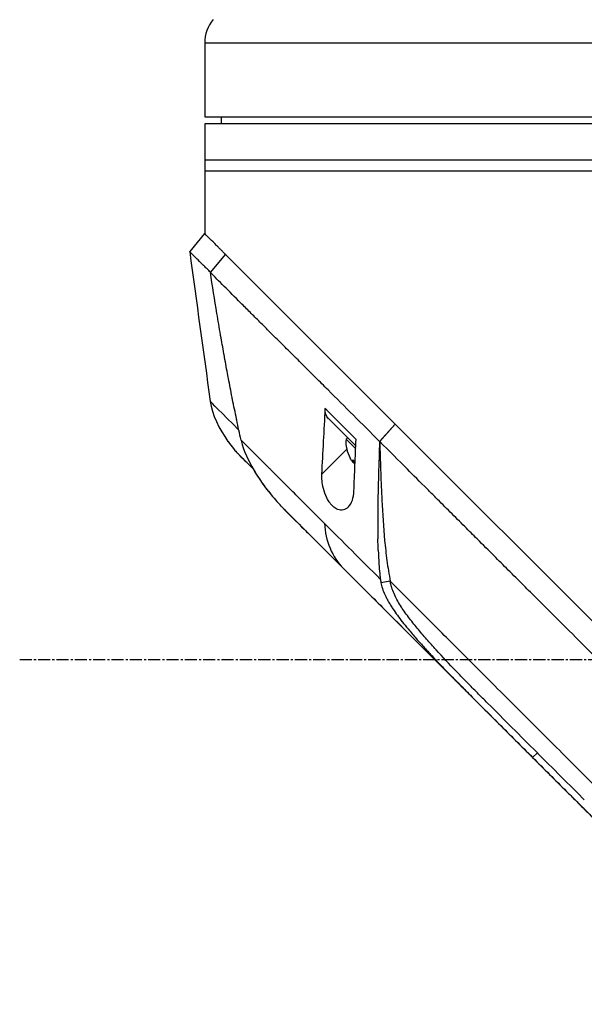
# Model space of a CAD drawing. Header units: millimetres. Extents: x 0 to 5219, y 0 to 2970.
# Tile 28 of 232: x 229 to 307, y 1503 to 1639. Entities that reach past the tile are written whole.
import ezdxf

# ---------------------------------------------------------------- set-up
doc = ezdxf.new("R2010")
doc.units = ezdxf.units.MM
doc.header["$LTSCALE"] = 0.2
doc.linetypes.add('CENTER2', pattern=[1.125, 0.75, -0.125, 0.125, -0.125])
doc.layers.add('02_Center Line', color=1, linetype='CENTER2')

# ---------------------------------------------------------------- blocks, each defined once
blk = doc.blocks.new('A$C9d85a397')
for p, q in [((-19.9, 895.14), (98.1, 895.14)), ((-19.9, 895.14), (-19.9, 884.9)), ((-19.9, 884.9), (98.1, 884.9)), ((-17.6, 884.9), (-17.61, 883.9)), ((-19.9, 883.9), (-19.9, 868.7)), ((98.1, 883.9), (-19.9, 883.9)), ((98.1, 878.9), (-19.9, 878.9)), ((-19.9, 877.4), (98.1, 877.4)), ((-19.91, 868.71), (-21.98, 866.22)), ((-19.12, 863.33), (-17.03, 865.83)), ((-17.04, 865.84), (-19.11, 863.35)), ((-17.04, 865.84), (-17.03, 865.83)), ((6.48, 842.32), (-17.03, 865.83)), ((-19.11, 863.33), (-19.11, 863.33)), ((-15.9, 860.09), (-15.9, 860.09)), ((-12.36, 856.56), (-12.36, 856.56)), ((-10.26, 854.47), (-10.26, 854.47)), ((-19.14, 845.46), (-19.14, 845.46)), ((0.34, 843.89), (0.34, 843.89)), ((0.65, 843.57), (0.65, 843.57)), ((1.02, 839.29), (-2.74, 843.06)), ((6.48, 842.32), (4.33, 839.9)), ((4.35, 839.89), (6.5, 842.3)), ((6.48, 842.32), (6.5, 842.3)), ((37.14, 811.66), (6.5, 842.3)), ((-0.11, 840.42), (-0.32, 840.21)), ((1.01, 838.89), (-0.32, 840.21)), ((1.06, 840.19), (1.06, 840.19)), ((4.35, 839.89), (4.33, 839.9)), ((-15.06, 837.98), (-15.06, 837.98)), ((-0.22, 838.83), (-3.71, 835.34)), ((0.83, 837.13), (0.69, 836.98)), ((0.92, 836.91), (0.84, 836.83)), ((8.81, 835.43), (8.81, 835.43)), ((-8.64, 830.26), (-5.63, 827.25)), ((-6.12, 827.74), (-6.12, 827.74)), ((1.56, 820.07), (25.52, 796.11)), ((5.8, 820.52), (4.51, 820.32)), ((9.29, 814.33), (9.29, 814.33)), ((10.82, 812.52), (10.82, 812.52)), ((12.33, 809.3), (11.86, 809.77)), ((15.93, 807.03), (15.93, 807.03)), ((26.18, 796.74), (25.52, 796.11)), ((25.52, 796.11), (59.72, 761.9)), ((25.52, 796.11), (25.52, 796.11)), ((32.68, 790.24), (32.62, 790.3))]:
    blk.add_line(p, q)
for centre, radius, start, end in [((-14.9, 895.14), 5, 140, 180), ((4.18, 839.84), 4.52, 175.2393, 209.7664)]:
    blk.add_arc(centre, radius, start, end)
at = {"extrusion": (0, 0, -1)}
for centre, major_axis, ratio, start_param, end_param in [((-0.61, 845.18), (-2.13, -2.12), 0.723632, 6.280692, 6.957578), ((4.1, 839.91), (-3.19, -3.19), 0.952271, 0.080554, 0.253737), ((3.94, 840.08), (-3.19, -3.19), 0.305255, 0.080554, 0.3277), ((3.87, 840.15), (-3.03, -3.03), 0.952271, 6.253617, 6.367971), ((4.26, 839.76), (-3.19, -3.19), 0.952271, 0.080554, 0.132442), ((3.94, 840.08), (-3.19, -3.19), 0.305255, 6.143566, 6.202632), ((80.82, 740.8), (-97.82, 97.82), 0.000026, 0.415264, 0.47744), ((36.42, 788.81), (-62.35, 62.35), 0.000017, 5.251204, 5.40296), ((35.33, 786.29), (-62.93, 62.93), 0.000051, 1.192389, 1.260494)]:
    blk.add_ellipse(centre, major_axis=major_axis, ratio=ratio, start_param=start_param, end_param=end_param, dxfattribs=at)
for points, knots in [([(-17.04, 865.84), (-17.15, 865.95), (-17.27, 866.07), (-17.37, 866.17), (-17.48, 866.28), (-17.58, 866.38), (-17.68, 866.48), (-17.78, 866.58), (-17.88, 866.68), (-17.98, 866.78), (-18.08, 866.88), (-18.17, 866.97), (-18.26, 867.06), (-18.61, 867.41), (-18.91, 867.71), (-19.15, 867.95), (-19.4, 868.2), (-19.59, 868.39), (-19.71, 868.51), (-19.84, 868.64), (-19.91, 868.71), (-19.91, 868.71)], [-1, -1, -1, -1, -0.9375, -0.9375, -0.9375, -0.875, -0.875, -0.875, -0.8125, -0.8125, -0.8125, -0.75, -0.75, -0.75, -0.5, -0.5, -0.5, -0.25, -0.25, -0.25, 0, 0, 0, 0]), ([(-19.11, 863.35), (-19.19, 863.43), (-19.27, 863.51), (-19.43, 863.67), (-19.53, 863.76), (-19.72, 863.95), (-19.86, 864.09), (-20.02, 864.26), (-20.04, 864.28), (-20.23, 864.47), (-20.53, 864.76), (-20.97, 865.2), (-21.1, 865.34), (-21.47, 865.7), (-21.66, 865.89), (-21.85, 866.08), (-21.9, 866.12), (-21.97, 866.19), (-21.99, 866.21), (-21.98, 866.22)], [-1.925983, -1.925983, -1.925983, -1.925983, -1.875869, -1.875869, -1.820686, -1.820686, -1.653095, -1.653095, -1.624088, -1.624088, -1.164895, -1.164895, -0.929585, -0.929585, -0.463526, -0.463526, -0.231599, -0.231599, 0, 0, 0, 0]), ([(-14.86, 840.09), (-15.07, 841.01), (-15.27, 841.94), (-15.46, 842.88), (-15.47, 842.93), (-15.48, 842.98), (-15.49, 843.03), (-15.68, 843.93), (-15.87, 844.83), (-16.05, 845.73), (-16.07, 845.82), (-16.08, 845.92), (-16.1, 846.01), (-16.28, 846.89), (-16.45, 847.76), (-16.61, 848.64), (-16.64, 848.76), (-16.66, 848.89), (-16.68, 849.02), (-16.85, 849.88), (-17, 850.74), (-17.16, 851.6), (-17.19, 851.74), (-17.21, 851.89), (-17.24, 852.04), (-17.39, 852.89), (-17.54, 853.74), (-17.69, 854.6), (-17.69, 854.63), (-17.7, 854.67), (-17.71, 854.7), (-17.87, 855.68), (-18.04, 856.65), (-18.2, 857.62), (-18.52, 859.53), (-18.82, 861.44), (-19.12, 863.33)], [0, 0, 0, 0, 0.1206948, 0.1206948, 0.1206948, 0.1274688, 0.1274688, 0.1274688, 0.2438816, 0.2438816, 0.2438816, 0.256112, 0.256112, 0.256112, 0.3692231, 0.3692231, 0.3692231, 0.3854414, 0.3854414, 0.3854414, 0.4964218, 0.4964218, 0.4964218, 0.5152549, 0.5152549, 0.5152549, 0.6251524, 0.6251524, 0.6251524, 0.6298026, 0.6298026, 0.6298026, 0.7550606, 0.7550606, 0.7550606, 1, 1, 1, 1]), ([(4.33, 839.9), (1.86, 842.36), (-0.53, 844.75), (-2.82, 847.04), (-3.39, 847.61), (-3.95, 848.18), (-4.51, 848.73), (-5.07, 849.29), (-5.62, 849.84), (-6.17, 850.38), (-6.44, 850.65), (-6.71, 850.92), (-6.97, 851.19), (-7.24, 851.45), (-7.51, 851.71), (-7.77, 851.98), (-8.04, 852.24), (-8.3, 852.5), (-8.55, 852.76), (-8.81, 853.02), (-9.06, 853.28), (-9.32, 853.53), (-9.82, 854.04), (-10.33, 854.53), (-10.82, 855.02), (-11.3, 855.5), (-11.78, 855.98), (-12.25, 856.44), (-12.71, 856.91), (-13.17, 857.36), (-13.61, 857.8), (-14.05, 858.24), (-14.48, 858.67), (-14.89, 859.08), (-15.72, 859.91), (-16.49, 860.69), (-17.2, 861.39), (-17.91, 862.1), (-18.55, 862.76), (-19.12, 863.33)], [0, 0, 0, 0, 0.25, 0.25, 0.25, 0.3125, 0.3125, 0.3125, 0.375, 0.375, 0.375, 0.40625, 0.40625, 0.40625, 0.4375, 0.4375, 0.4375, 0.46875, 0.46875, 0.46875, 0.5, 0.5, 0.5, 0.5625, 0.5625, 0.5625, 0.625, 0.625, 0.625, 0.6875, 0.6875, 0.6875, 0.75, 0.75, 0.75, 0.875, 0.875, 0.875, 1, 1, 1, 1]), ([(-3.24, 844.49), (-3.32, 842.97), (-3.4, 841.44), (-3.56, 838.37), (-3.64, 836.85), (-3.71, 835.34)], [0.000001, 0.000001, 0.000001, 0.000001, 0.550472, 0.550472, 1.110624, 1.110624, 1.110624, 1.110624]), ([(-16.65, 839.88), (-16.42, 839.54), (-16.17, 839.22), (-15.77, 838.75), (-15.64, 838.59), (-15.43, 838.36), (-15.36, 838.29), (-15.25, 838.17), (-15.22, 838.14), (-15.16, 838.08), (-15.15, 838.06), (-15.12, 838.04), (-15.12, 838.03), (-15.11, 838.02), (-15.1, 838.02), (-15.09, 838.01), (-15.09, 838.01), (-15.08, 838), (-15.08, 838), (-15.08, 837.99), (-15.07, 837.99), (-15.07, 837.99)], [0, 0, 0, 0, 0.122831, 0.122831, 0.1845131, 0.1845131, 0.2153748, 0.2153748, 0.2308711, 0.2308711, 0.2389075, 0.2389075, 0.241325, 0.241325, 0.2434836, 0.2434836, 0.2455022, 0.2455022, 0.2490388, 0.2490388, 0.2528112, 0.2528112, 0.2528112, 0.2528112]), ([(-3.3, 828.52), (-4.39, 829.62), (-5.47, 830.7), (-6.51, 831.74), (-6.77, 832), (-7.03, 832.26), (-7.29, 832.52), (-7.55, 832.78), (-7.8, 833.03), (-8.06, 833.29), (-8.56, 833.79), (-9.06, 834.29), (-9.55, 834.78), (-9.79, 835.02), (-10.03, 835.26), (-10.27, 835.5), (-10.39, 835.62), (-10.51, 835.74), (-10.63, 835.86), (-10.75, 835.98), (-10.87, 836.1), (-10.98, 836.21), (-11.22, 836.45), (-11.45, 836.68), (-11.67, 836.9), (-11.9, 837.13), (-12.13, 837.36), (-12.35, 837.58), (-12.57, 837.8), (-12.79, 838.02), (-13.01, 838.24), (-13.22, 838.45), (-13.44, 838.67), (-13.65, 838.88), (-14.06, 839.29), (-14.47, 839.7), (-14.86, 840.09)], [-1, -1, -1, -1, -0.75, -0.75, -0.75, -0.6875, -0.6875, -0.6875, -0.625, -0.625, -0.625, -0.5, -0.5, -0.5, -0.4375, -0.4375, -0.4375, -0.40625, -0.40625, -0.40625, -0.375, -0.375, -0.375, -0.3125, -0.3125, -0.3125, -0.25, -0.25, -0.25, -0.1875, -0.1875, -0.1875, -0.125, -0.125, -0.125, 0, 0, 0, 0]), ([(-14.86, 840.09), (-14.73, 839.52), (-14.35, 837.96), (-12.44, 834.85), (-11.96, 834.16), (-10.97, 832.84), (-10.44, 832.19), (-9.89, 831.57)], [0.0000064, 0.0000064, 0.0000064, 0.0000064, 0.1740467, 0.1740467, 0.2246228, 0.2246228, 0.2745832, 0.2745832, 0.2745832, 0.2745832]), ([(0.77, 833.03), (0.82, 834.23), (0.86, 835.41), (0.96, 837.8), (1.01, 839), (1.06, 840.19)], [0.000001, 0.000001, 0.000001, 0.000001, 0.4368792, 0.4368792, 0.8702118, 0.8702118, 0.8702118, 0.8702118]), ([(4.33, 839.9), (4.27, 838.38), (4.21, 836.86), (4.17, 835.34), (4.12, 833.7), (4.09, 832.06), (4.07, 830.41), (4.07, 829.59), (4.06, 828.76), (4.07, 827.93), (4.07, 827.43), (4.08, 826.92), (4.09, 826.42)], [-1, -1, -1, -1, -0.7573218, -0.7573218, -0.7573218, -0.4967513, -0.4967513, -0.4967513, -0.3664661, -0.3664661, -0.3664661, -0.2872955, -0.2872955, -0.2872955, -0.2872955]), ([(4.35, 839.89), (4.35, 839.69), (4.36, 839.49), (4.39, 838.03), (4.43, 836.77), (4.53, 834.27), (4.58, 833), (4.74, 829.96), (4.87, 827.94), (5.11, 825.27), (5.21, 824.33), (5.4, 822.91), (5.47, 822.44), (5.63, 821.46), (5.72, 821), (5.8, 820.52)], [-2.140307, -2.140307, -2.140307, -2.140307, -2.071245, -2.071245, -1.648117, -1.648117, -1.228346, -1.228346, -0.636843, -0.636843, -0.321811, -0.321811, -0.164589, -0.164589, 0, 0, 0, 0]), ([(69.28, 774.94), (68.12, 776.11), (66.84, 777.39), (65.45, 778.78), (64.33, 779.91), (63.02, 781.21), (61.51, 782.72), (61.33, 782.9), (60.95, 783.28), (60.36, 783.87), (60.11, 784.11), (59.83, 784.4), (59.51, 784.71), (58.69, 785.54), (58.01, 786.21), (57.5, 786.72), (56.43, 787.78), (55.08, 789.14), (53.43, 790.79), (52.63, 791.59), (51.83, 792.39), (51.04, 793.18), (50.46, 793.76), (49.89, 794.34), (49.31, 794.91), (47.94, 796.29), (46.55, 797.68), (45.17, 799.06), (44.67, 799.57), (44.07, 800.16), (43.38, 800.85), (42.57, 801.67), (41.95, 802.28), (41.54, 802.7), (41.28, 802.96), (41.1, 803.14), (41, 803.24), (40.3, 803.93), (39.61, 804.63), (38.91, 805.33), (37.98, 806.27), (37.28, 806.96), (36.82, 807.42), (36.8, 807.44), (36.78, 807.47), (36.76, 807.49), (35.39, 808.86), (34.02, 810.22), (32.64, 811.6), (32.41, 811.83), (32.19, 812.05), (31.97, 812.28), (30.68, 813.56), (29.51, 814.74), (28.47, 815.77), (28.19, 816.05), (27.73, 816.51), (27.07, 817.17), (26.86, 817.38), (26.63, 817.6), (26.39, 817.85), (25.52, 818.71), (24.83, 819.4), (24.32, 819.92), (22.79, 821.44), (21.42, 822.81), (20.2, 824.03), (19.46, 824.76), (18.67, 825.55), (17.83, 826.39), (17.28, 826.94), (16.71, 827.51), (16.13, 828.1), (15.45, 828.77), (14.78, 829.45), (14.11, 830.11), (13.44, 830.78), (12.78, 831.45), (12.12, 832.11), (11.72, 832.51), (11.33, 832.9), (10.97, 833.27), (9.89, 834.34), (8.97, 835.27), (8.18, 836.05), (6.95, 837.29), (5.66, 838.57), (4.35, 839.89)], [-1, -1, -1, -1, -0.9375, -0.9375, -0.9375, -0.875, -0.875, -0.875, -0.8528979, -0.8528979, -0.8528979, -0.84375, -0.84375, -0.84375, -0.8125, -0.8125, -0.8125, -0.75, -0.75, -0.75, -0.7138981, -0.7138981, -0.7138981, -0.6875, -0.6875, -0.6875, -0.625, -0.625, -0.625, -0.5982143, -0.5982143, -0.5982143, -0.5763525, -0.5763525, -0.5763525, -0.5625, -0.5625, -0.5625, -0.53125, -0.53125, -0.53125, -0.5, -0.5, -0.5, -0.4990096, -0.4990096, -0.4990096, -0.4375, -0.4375, -0.4375, -0.4283694, -0.4283694, -0.4283694, -0.375, -0.375, -0.375, -0.3512462, -0.3512462, -0.3512462, -0.34375, -0.34375, -0.34375, -0.3125, -0.3125, -0.3125, -0.25, -0.25, -0.25, -0.2121786, -0.2121786, -0.2121786, -0.1875, -0.1875, -0.1875, -0.15625, -0.15625, -0.15625, -0.125, -0.125, -0.125, -0.1091039, -0.1091039, -0.1091039, -0.0625, -0.0625, -0.0625, 0, 0, 0, 0]), ([(-15.04, 837.96), (-14.99, 837.9), (-14.75, 837.66), (-14.07, 836.98), (-13.67, 836.59), (-13.21, 836.12)], [0, 0, 0, 0, 0.5052438, 0.5052438, 0.9155276, 0.9155276, 0.9155276, 0.9155276]), ([(-14.18, 837.1), (-14.28, 837.2), (-14.38, 837.29), (-14.46, 837.38), (-14.63, 837.55), (-14.77, 837.69), (-14.86, 837.78)], [-1, -1, -1, -1, -0.662973, -0.662973, -0.662973, 0, 0, 0, 0]), ([(-13.21, 836.12), (-12.98, 835.72), (-12.73, 835.33), (-12.48, 834.94), (-12.09, 834.35), (-11.68, 833.77), (-11.25, 833.21), (-11.11, 833.04), (-10.98, 832.86), (-10.84, 832.69)], [-0.5669024, -0.5669024, -0.5669024, -0.5669024, -0.4270987, -0.4270987, -0.4270987, -0.2135493, -0.2135493, -0.2135493, -0.1470183, -0.1470183, -0.1470183, -0.1470183]), ([(-3.71, 835.34), (-3.72, 835.06), (-3.72, 834.76), (-3.66, 834.12), (-3.6, 833.77), (-3.4, 832.99), (-3.25, 832.55), (-2.94, 831.93), (-2.82, 831.73), (-2.59, 831.41), (-2.49, 831.28), (-2.26, 831.03), (-2.14, 830.92), (-1.85, 830.69), (-1.67, 830.59), (-1.2, 830.41), (-0.93, 830.4), (-0.42, 830.52), (-0.18, 830.66), (0.24, 831.09), (0.42, 831.39), (0.68, 832.13), (0.76, 832.56), (0.77, 833.03)], [-1.233507, -1.233507, -1.233507, -1.233507, -1.130725, -1.130725, -1.019151, -1.019151, -0.880702, -0.880702, -0.809203, -0.809203, -0.755026, -0.755026, -0.69834, -0.69834, -0.615166, -0.615166, -0.479801, -0.479801, -0.336168, -0.336168, -0.170407, -0.170407, -0.000001, -0.000001, -0.000001, -0.000001]), ([(-8.86, 830.48), (-9.01, 830.63), (-9.16, 830.78), (-9.5, 831.15), (-9.7, 831.36), (-9.89, 831.57)], [0.02321, 0.02321, 0.02321, 0.02321, 0.0865317, 0.0865317, 0.1730601, 0.1730601, 0.1730601, 0.1730601]), ([(4.14, 824.82), (4.13, 825.03), (4.12, 825.23), (4.12, 825.43), (4.11, 825.45), (4.11, 825.47), (4.11, 825.49), (4.11, 825.57), (4.11, 825.65), (4.11, 825.72), (4.1, 825.96), (4.09, 826.19), (4.09, 826.42)], [0.00589664, 0.00589664, 0.00589664, 0.00589664, 0.006613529, 0.006613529, 0.006613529, 0.006685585, 0.006685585, 0.006685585, 0.006959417, 0.006959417, 0.006959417, 0.00777951, 0.00777951, 0.00777951, 0.00777951]), ([(4.14, 824.82), (4.16, 824.18), (4.19, 823.54), (4.24, 822.9), (4.27, 822.47), (4.3, 822.04), (4.34, 821.61), (4.36, 821.4), (4.38, 821.18), (4.41, 820.97), (4.41, 820.91), (4.42, 820.86), (4.43, 820.8)], [-0.2047521, -0.2047521, -0.2047521, -0.2047521, -0.1058955, -0.1058955, -0.1058955, -0.0407529, -0.0407529, -0.0407529, -0.0081816, -0.0081816, -0.0081816, 0, 0, 0, 0]), ([(4.43, 820.8), (4.43, 820.75), (4.44, 820.69), (4.45, 820.64), (4.47, 820.53), (4.48, 820.42), (4.51, 820.32)], [-1, -1, -1, -1, -0.667725, -0.667725, -0.667725, 0, 0, 0, 0]), ([(4.51, 820.32), (4.6, 819.83), (4.78, 819.27), (5.15, 818.47), (5.22, 818.33), (5.37, 818.03), (5.46, 817.87), (5.64, 817.55), (5.74, 817.38), (5.95, 817.04), (6.06, 816.87), (6.57, 816.1), (7, 815.52), (7.72, 814.59), (8, 814.26), (8.63, 813.49), (9.02, 813.03), (9.78, 812.17), (10.15, 811.74), (10.94, 810.87), (11.34, 810.44), (12.17, 809.56), (12.59, 809.11), (13.25, 808.43), (13.48, 808.19), (13.94, 807.71), (14.18, 807.46), (14.95, 806.68), (15.47, 806.15), (15.99, 805.63), (16.06, 805.56), (16.12, 805.51)], [0, 0, 0, 0, 0.166642, 0.166642, 0.202724, 0.202724, 0.243109, 0.243109, 0.287119, 0.287119, 0.331501, 0.331501, 0.492861, 0.492861, 0.584529, 0.584529, 0.704765, 0.704765, 0.820318, 0.820318, 0.936351, 0.936351, 1.057692, 1.057692, 1.122476, 1.122476, 1.189603, 1.189603, 1.342252, 1.342252, 1.371829, 1.371829, 1.371829, 1.371829]), ([(19.1, 803.82), (18.63, 804.29), (18.16, 804.76), (17.69, 805.24), (17.45, 805.47), (17.22, 805.71), (16.99, 805.95), (16.75, 806.19), (16.52, 806.42), (16.29, 806.66), (15.82, 807.14), (15.36, 807.62), (14.9, 808.1), (13.97, 809.06), (13.06, 810.03), (12.16, 811.02), (11.72, 811.51), (11.27, 812), (10.84, 812.5), (10.4, 813.01), (9.97, 813.51), (9.55, 814.02), (9.13, 814.53), (8.71, 815.04), (8.32, 815.57), (8.12, 815.83), (7.93, 816.09), (7.74, 816.36), (7.56, 816.62), (7.38, 816.89), (7.21, 817.16), (6.87, 817.7), (6.57, 818.25), (6.32, 818.81), (6.2, 819.09), (6.09, 819.37), (6, 819.66), (5.95, 819.8), (5.91, 819.94), (5.88, 820.09), (5.84, 820.23), (5.81, 820.38), (5.8, 820.52)], [-0.9836552, -0.9836552, -0.9836552, -0.9836552, -0.8942433, -0.8942433, -0.8942433, -0.8495311, -0.8495311, -0.8495311, -0.8048189, -0.8048189, -0.8048189, -0.7153946, -0.7153946, -0.7153946, -0.5365459, -0.5365459, -0.5365459, -0.4471216, -0.4471216, -0.4471216, -0.3576972, -0.3576972, -0.3576972, -0.2682729, -0.2682729, -0.2682729, -0.2235607, -0.2235607, -0.2235607, -0.1788486, -0.1788486, -0.1788486, -0.0894242, -0.0894242, -0.0894242, -0.0447121, -0.0447121, -0.0447121, -0.022356, -0.022356, -0.022356, 0, 0, 0, 0]), ([(49.93, 776.39), (47.84, 778.48), (45.72, 780.6), (43.57, 782.75), (41.42, 784.9), (39.25, 787.07), (37.06, 789.26), (34.87, 791.45), (32.67, 793.65), (30.46, 795.86), (29.36, 796.96), (28.26, 798.06), (27.15, 799.17), (26.04, 800.28), (24.92, 801.4), (23.84, 802.48), (22.76, 803.56), (21.72, 804.6), (20.67, 805.64), (18.68, 807.64), (16.67, 809.65), (14.7, 811.62), (13.19, 813.13), (11.69, 814.63), (10.2, 816.12), (8.72, 817.6), (7.25, 819.07), (5.8, 820.52)], [0, 0, 0, 0, 0.1448174, 0.1448174, 0.1448174, 0.2896349, 0.2896349, 0.2896349, 0.4344523, 0.4344523, 0.4344523, 0.506861, 0.506861, 0.506861, 0.5792697, 0.5792697, 0.5792697, 0.6516784, 0.6516784, 0.6516784, 0.7896349, 0.7896349, 0.7896349, 0.8948175, 0.8948175, 0.8948175, 1, 1, 1, 1]), ([(16.11, 805.51), (16.05, 805.57), (15.99, 805.63), (15.93, 805.69), (15.75, 805.87), (15.56, 806.06), (15.37, 806.25)], [-0.99993686, -0.99993686, -0.99993686, -0.99993686, -0.98725245, -0.98725245, -0.98725245, -0.94780834, -0.94780834, -0.94780834, -0.94780834]), ([(16.12, 805.51), (16.98, 804.64), (18.58, 803.05), (22.38, 799.24), (23.95, 797.68), (25.52, 796.11)], [-1.613582, -1.613582, -1.613582, -1.613582, -0.664785, -0.664785, 0, 0, 0, 0]), ([(25.52, 796.11), (27.08, 794.54), (28.65, 792.97), (30.61, 791.02), (31, 790.62), (32.02, 789.6), (32.57, 789.05), (33.45, 788.18), (33.74, 787.88), (34.19, 787.43), (34.33, 787.29), (34.62, 787), (34.77, 786.86), (34.91, 786.71)], [-1.142804, -1.142804, -1.142804, -1.142804, -0.592912, -0.592912, -0.45543, -0.45543, -0.23364, -0.23364, -0.121763, -0.121763, -0.062324, -0.062324, -0.00003, -0.00003, -0.00003, -0.00003])]:
    blk.add_open_spline(points, degree=3, knots=knots)
for points in [[(-21.98, 866.22), (-21.03, 859.3), (-20.09, 852.38), (-19.14, 845.46)], [(-19.12, 863.33), (-19.12, 863.34), (-19.11, 863.34), (-19.11, 863.35)], [(-15.17, 841.48), (-17.53, 843.85), (-19.1, 845.42), (-19.14, 845.46)], [(-19.14, 845.46), (-18.9, 843.69), (-17.9, 841.62), (-16.68, 839.91)], [(1.06, 840.19), (-0.41, 841.66), (-1.84, 843.1), (-3.24, 844.49)], [(-16.68, 839.91), (-16.67, 839.9), (-16.66, 839.89), (-16.65, 839.88)], [(-15.07, 837.99), (-15.07, 837.98), (-15.07, 837.98), (-15.06, 837.98)], [(-15.06, 837.98), (-15.06, 837.98), (-15.06, 837.97), (-15.04, 837.96)], [(-14.86, 837.78), (-14.97, 837.89), (-15.04, 837.96), (-15.06, 837.98)], [(-13.97, 836.89), (-14.05, 836.96), (-14.12, 837.03), (-14.18, 837.1)], [(-8.92, 830.54), (-8.84, 830.47), (-8.77, 830.39), (-8.69, 830.31)], [(-8.86, 830.48), (-6.33, 827.96), (-3.72, 825.33), (-0.74, 822.36)], [(-8.82, 830.44), (-7.96, 829.58), (-7.06, 828.68), (-6.12, 827.74)], [(-3.3, 828.52), (-3.26, 826.2), (-2.17, 823.79), (-0.74, 822.36)], [(-6.04, 827.66), (-6.07, 827.69), (-6.09, 827.72), (-6.12, 827.74)], [(-6.12, 827.74), (-5.67, 827.29), (-5.2, 826.82), (-4.73, 826.35)], [(-0.74, 822.36), (3.25, 818.37), (7.52, 814.1), (11.86, 809.77)], [(0.66, 820.96), (2.19, 819.44), (3.74, 817.88), (5.32, 816.31)], [(5.33, 816.29), (5.33, 816.3), (5.32, 816.3), (5.32, 816.31)], [(5.32, 816.31), (8.58, 813.04), (11.96, 809.66), (15.37, 806.25)], [(12.33, 809.3), (13.56, 808.07), (14.79, 806.83), (16.03, 805.59)], [(19.1, 803.82), (23.58, 799.33), (28.14, 794.78), (32.62, 790.3)]]:
    blk.add_open_spline(points, degree=3)
at = {"layer": '02_Center Line', "ltscale": 11.288275}
blk.add_line((-45.52, 809.7), (291.78, 809.7), dxfattribs=at)

msp = doc.modelspace()

# ---------------------------------------------------------------- block references
msp.add_blockref('A$C9d85a397', (274.157, 740.896))

doc.saveas('drawing.dxf')
